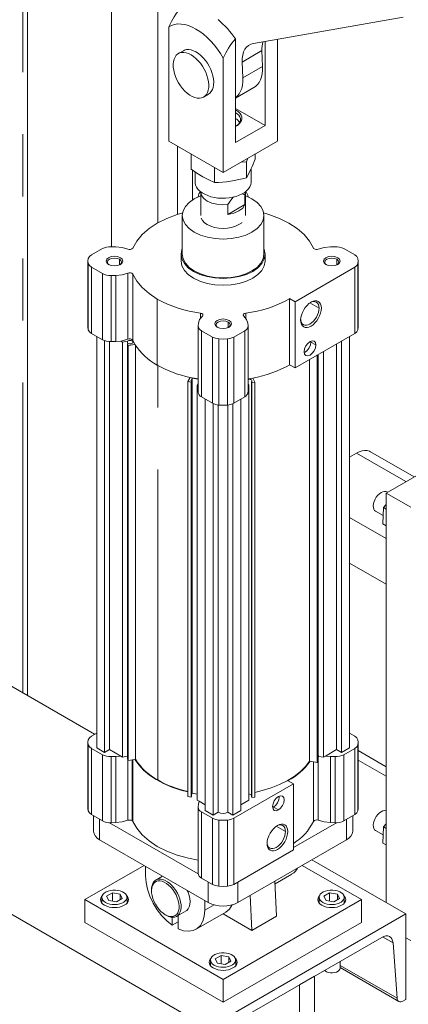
# Model space of a CAD drawing. Header units: millimetres. Extents: x 525 to 29324, y 175 to 20618.
# Tile 128 of 256: x 13448 to 13726, y 11001 to 11707. Entities that reach past the tile are written whole.
import ezdxf

# ---------------------------------------------------------------- set-up
doc = ezdxf.new("R2010")
doc.units = ezdxf.units.MM
doc.linetypes.add('SLD-Centrada-doble', pattern=[12.7, 6.35, -1.27, 1.27, -1.27, 1.27, -1.27])
doc.linetypes.add('SLD-Continua', pattern=[0])

msp = doc.modelspace()

# ---------------------------------------------------------------- linework, layer by layer
at = {"color": 8, "linetype": 'SLD-Centrada-doble', "lineweight": 18, "ltscale": 35}
for p, q in [((13450.56, 11224.51), (13450.56, 12576.78)), ((13450.56, 11224.51), (13450.56, 12576.78)), ((13450.56, 11224.51), (13450.56, 12576.78)), ((13450.56, 11224.51), (13450.56, 12576.78)), ((13450.56, 11224.51), (13450.56, 12576.78)), ((13450.56, 11224.51), (13450.56, 12576.78)), ((13621.65, 11684.47), (13607.51, 11676.31)), ((13607.95, 11664.89), (13622.09, 11673.05)), ((13497.31, 11531.93), (13497.31, 11484.57)), ((13499.6, 11529.37), (13499.6, 11482.01)), ((13519.62, 11535.04), (13519.62, 11531.15)), ((13675.18, 11535.04), (13675.18, 11530.97)), ((13688.06, 11529.37), (13688.06, 11482.01)), ((13690.34, 11531.93), (13690.34, 11484.57)), ((13507.45, 11524.84), (13507.45, 11477.48)), ((13513.66, 11523.46), (13513.66, 11476.1)), ((13516.92, 11523.55), (13516.92, 11476.19)), ((13525.73, 11525.2), (13525.73, 11477.84)), ((13529.22, 11524.41), (13529.22, 11477.05)), ((13546.73, 11506.57), (13546.73, 11459.21)), ((13662.52, 11500.07), (13655.94, 11503.87)), ((13577.65, 11496.46), (13577.65, 11492.8)), ((13610.01, 11496.46), (13610.01, 11492.8)), ((13597.4, 11490.14), (13597.4, 11486.25)), ((13578.38, 11483.89), (13578.38, 11436.53)), ((13609.28, 11483.89), (13609.28, 11436.53)), ((13586.23, 11432), (13586.23, 11479.36)), ((13590.67, 11478.04), (13590.67, 11430.68)), ((13596.98, 11478.04), (13596.98, 11430.68)), ((13601.42, 11479.36), (13601.42, 11432)), ((13660.22, 11473.7), (13656.69, 11475.74)), ((13547.02, 11162.15), (13547.02, 11459.37)), ((13724.63, 11375.81), (13689.29, 11396.22)), ((13710.5, 11334.99), (13684.34, 11350.09)), ((13710.5, 11302.33), (13684.34, 11317.43)), ((13497.31, 11139.99), (13497.31, 11187.35)), ((13499.6, 11137.43), (13499.6, 11184.79)), ((13688.06, 11137.43), (13688.06, 11184.79)), ((13690.34, 11139.99), (13690.34, 11187.35)), ((13507.45, 11132.9), (13507.45, 11180.26)), ((13513.66, 11131.52), (13513.66, 11178.88)), ((13516.92, 11131.61), (13516.92, 11178.97)), ((13529.22, 11176.66), (13529.22, 11132.47)), ((13670.73, 11131.61), (13670.73, 11178.97)), ((13674, 11131.52), (13674, 11178.88)), ((13680.2, 11132.9), (13680.2, 11180.26)), ((13710.5, 11171.68), (13690.61, 11183.16)), ((13525.73, 11133.26), (13525.73, 11176.41)), ((13528.62, 11133.09), (13528.62, 11176.56)), ((13658.43, 11132.47), (13658.43, 11175.12)), ((13661.92, 11133.26), (13661.92, 11175.59)), ((13633.42, 11140.68), (13629.89, 11142.72)), ((13578.38, 11091.95), (13578.38, 11139.31)), ((13586.23, 11087.42), (13586.23, 11134.78)), ((13601.42, 11087.42), (13601.42, 11134.78)), ((13505.44, 11119.36), (13505.44, 11134.06)), ((13590.67, 11133.46), (13590.67, 11086.1)), ((13596.98, 11086.1), (13596.98, 11133.46)), ((13638.48, 11125.28), (13631.9, 11129.08)), ((13682.21, 11119.36), (13682.21, 11134.06)), ((13583.22, 11074.46), (13583.22, 11089.16)), ((13604.43, 11089.16), (13604.43, 11074.46)), ((13580.74, 11068.94), (13587.41, 11072.79)), ((13708.01, 11049.71), (13715.47, 11045.41)), ((13677.61, 11029.4), (13718.32, 11005.9))]:
    msp.add_line(p, q, dxfattribs=at)
at = {"color": 7, "linetype": 'SLD-Continua', "lineweight": 18, "ltscale": 35}
for p, q in [((13453.82, 11222.63), (13453.82, 12574.9)), ((13453.82, 11222.63), (13453.82, 12574.9)), ((13453.82, 11222.63), (13453.82, 12574.9)), ((13453.82, 11222.63), (13453.82, 12574.9)), ((13453.82, 11222.63), (13453.82, 12574.9)), ((13453.82, 11222.63), (13453.82, 12574.9)), ((13513.92, 11930.23), (13513.92, 11544.05)), ((13513.92, 11930.23), (13513.92, 11544.05)), ((13513.92, 11930.23), (13513.92, 11544.05)), ((13513.92, 11930.23), (13513.92, 11544.05)), ((13513.92, 11930.23), (13513.92, 11544.05)), ((13513.92, 11930.23), (13513.92, 11544.05)), ((13547.16, 11923.3), (13547.16, 11561.15)), ((13547.16, 11923.3), (13547.16, 11561.15)), ((13547.16, 11923.3), (13547.16, 11561.15)), ((13547.16, 11923.3), (13547.16, 11561.15)), ((13547.16, 11923.3), (13547.16, 11561.15)), ((13547.16, 11923.3), (13547.16, 11561.15)), ((13615.52, 11689.71), (13722.68, 11708.46)), ((13554.94, 11701.57), (13554.94, 11619.68)), ((13602.67, 11618.66), (13602.67, 11692.94)), ((13632.72, 11619.68), (13632.72, 11692.72)), ((13565.38, 11684.46), (13561.85, 11682.42)), ((13622.09, 11673.05), (13621.65, 11684.47)), ((13623.88, 11630.9), (13623.88, 11691.17)), ((13593.83, 11597.23), (13593.83, 11679.12)), ((13607.95, 11664.89), (13607.51, 11676.31)), ((13602.67, 11650.56), (13615.9, 11658.2)), ((13579.84, 11651.25), (13583.38, 11653.29)), ((13602.67, 11643.15), (13623.88, 11630.9)), ((13602.67, 11618.66), (13623.88, 11630.9)), ((13593.83, 11597.23), (13554.94, 11619.68)), ((13561.3, 11616), (13561.3, 11567.29)), ((13561.3, 11616), (13561.3, 11567.29)), ((13561.3, 11616), (13561.3, 11567.29)), ((13561.3, 11616), (13561.3, 11567.29)), ((13561.3, 11616), (13561.3, 11567.29)), ((13561.3, 11616), (13561.3, 11567.29)), ((13561.3, 11616), (13561.3, 11567.29)), ((13593.83, 11597.23), (13632.72, 11619.68)), ((13570.96, 11610.42), (13570.96, 11599.61)), ((13610.56, 11604.94), (13611.6, 11607.49)), ((13616.69, 11610.42), (13616.69, 11606.68)), ((13587.7, 11600.76), (13587.7, 11589.95)), ((13606.69, 11604.65), (13610.56, 11604.94)), ((13610.56, 11604.94), (13610.56, 11593.48)), ((13613.83, 11590.28), (13613.83, 11599.9)), ((13571.91, 11598.95), (13571.91, 11577.49)), ((13573.83, 11597.61), (13573.83, 11590.28)), ((13575.98, 11580.27), (13575.98, 11580.21)), ((13577.83, 11583.29), (13577.83, 11566.42)), ((13607.48, 11581.87), (13609.44, 11581.29)), ((13609.77, 11583.3), (13609.44, 11581.29)), ((13609.44, 11581.29), (13609.44, 11574.21)), ((13609.83, 11566.42), (13609.83, 11583.29)), ((13611.68, 11580.21), (13611.68, 11580.27)), ((13597.3, 11567.2), (13597.3, 11574.28)), ((13597.3, 11567.2), (13609.44, 11574.21)), ((13564.58, 11566.42), (13564.58, 11538.65)), ((13623.08, 11538.65), (13623.08, 11566.42)), ((13516.92, 11543.96), (13513.66, 11544.05)), ((13674, 11544.05), (13670.73, 11543.96)), ((13507.45, 11542.67), (13499.6, 11538.14)), ((13563.83, 11538.65), (13563.83, 11533.75)), ((13623.83, 11533.75), (13623.83, 11538.65)), ((13688.06, 11538.14), (13680.2, 11542.67)), ((13497.04, 11533.75), (13497.04, 11486.4)), ((13499.6, 11529.37), (13507.45, 11524.84)), ((13645.3, 11504.69), (13688.06, 11529.37)), ((13690.61, 11486.4), (13690.61, 11533.75)), ((13513.66, 11523.46), (13516.92, 11523.55)), ((13641.48, 11506.9), (13645.3, 11504.69)), ((13641.48, 11506.9), (13641.48, 11459.54)), ((13645.3, 11504.69), (13645.3, 11457.33)), ((13575.98, 11487.24), (13575.98, 11439.88)), ((13576.15, 11489.36), (13575.99, 11487.47)), ((13611.67, 11487.47), (13611.5, 11489.36)), ((13611.68, 11439.88), (13611.68, 11487.24)), ((13497.31, 11484.57), (13497.04, 11486.4)), ((13507.45, 11477.48), (13499.6, 11482.01)), ((13503.32, 11185.09), (13503.32, 11479.86)), ((13578.38, 11483.89), (13586.23, 11479.36)), ((13601.42, 11479.36), (13609.28, 11483.89)), ((13688.06, 11482.01), (13645.3, 11457.33)), ((13684.34, 11185.09), (13684.34, 11479.86)), ((13690.61, 11486.4), (13690.34, 11484.57)), ((13508.97, 11181.83), (13508.97, 11476.8)), ((13512.58, 11183.91), (13512.58, 11476.13)), ((13516.92, 11476.19), (13513.66, 11476.1)), ((13520.57, 11476.52), (13516.92, 11476.19)), ((13520.57, 11476.52), (13521.86, 11475.77)), ((13525.36, 11476.33), (13521.86, 11475.77)), ((13521.86, 11178.55), (13521.86, 11475.77)), ((13526.17, 11474.66), (13525.3, 11474.53)), ((13525.3, 11474.53), (13525.87, 11473.34)), ((13525.3, 11177.31), (13525.3, 11474.53)), ((13525.36, 11474.87), (13525.36, 11476.33)), ((13530.71, 11474.12), (13525.87, 11473.34)), ((13525.87, 11473.34), (13525.87, 11176.12)), ((13530.71, 11474.12), (13529.22, 11477.05)), ((13531.1, 11176.96), (13531.1, 11473.57)), ((13675.07, 11183.91), (13675.07, 11474.52)), ((13678.68, 11181.83), (13678.68, 11476.6)), ((13661.25, 11174.63), (13661.25, 11466.54)), ((13661.92, 11175.94), (13661.92, 11466.92)), ((13665.68, 11178.48), (13665.68, 11469.09)), ((13645.3, 11457.33), (13641.48, 11459.54)), ((13655.7, 11175.58), (13655.7, 11463.33)), ((13568.64, 11447.47), (13570.17, 11450.45)), ((13570.89, 11447.09), (13568.64, 11447.47)), ((13568.64, 11150.25), (13568.64, 11447.47)), ((13575.98, 11449.4), (13570.17, 11450.45)), ((13571.63, 11449.85), (13570.64, 11447.91)), ((13571.26, 11447.81), (13570.64, 11447.91)), ((13570.89, 11447.09), (13571.26, 11447.81)), ((13570.89, 11149.87), (13570.89, 11447.09)), ((13571.26, 11447.81), (13571.26, 11150.59)), ((13575.98, 11449.11), (13571.63, 11449.85)), ((13571.63, 11152.63), (13571.63, 11449.85)), ((13575.31, 11444.92), (13575.98, 11446.22)), ((13575.31, 11444.92), (13575.31, 11147.7)), ((13575.31, 11444.92), (13575.98, 11444.53)), ((13615.09, 11449.96), (13611.68, 11449.38)), ((13611.68, 11446), (13612.23, 11444.85)), ((13611.68, 11444.53), (13612.23, 11444.85)), ((13612.23, 11147.63), (13612.23, 11444.85)), ((13614.15, 11447.34), (13614.39, 11446.84)), ((13614.15, 11150.11), (13614.15, 11447.34)), ((13614.39, 11446.84), (13616.43, 11447.17)), ((13614.39, 11149.62), (13614.39, 11446.84)), ((13615.09, 11449.96), (13616.43, 11447.17)), ((13616.43, 11447.17), (13616.43, 11149.94)), ((13586.23, 11432), (13578.38, 11436.53)), ((13581.1, 11434.96), (13581.1, 11140.19)), ((13586.76, 11136.92), (13586.76, 11431.78)), ((13590.36, 11139.01), (13590.36, 11430.74)), ((13597.29, 11139.01), (13597.29, 11430.74)), ((13600.9, 11136.92), (13600.9, 11431.78)), ((13609.28, 11436.53), (13601.42, 11432)), ((13606.55, 11140.19), (13606.55, 11434.96)), ((13802.42, 11420.72), (13710.5, 11367.65)), ((13689.29, 11396.22), (13684.34, 11393.36)), ((13730.49, 11379.19), (13699.28, 11397.21)), ((13728.18, 11357.45), (13710.5, 11367.65)), ((13710.5, 11367.65), (13710.5, 11074.45)), ((13711.42, 11368.19), (13710.96, 11368.45)), ((13702.96, 11354.6), (13708.39, 11351.46)), ((13708.15, 11345.61), (13708.63, 11357.19)), ((13708.63, 11357.19), (13710.5, 11359.38)), ((13708.63, 11357.19), (13710.5, 11356.11)), ((13234.63, 11349.16), (13501.88, 11194.88)), ((13708.15, 11345.61), (13710.5, 11344.25)), ((13093.21, 11267.52), (13583.22, 10984.64)), ((13499.6, 11193.56), (13503.32, 11195.71)), ((13684.34, 11195.71), (13688.06, 11193.56)), ((13497.04, 11189.17), (13497.04, 11141.81)), ((13507.45, 11180.26), (13499.6, 11184.79)), ((13508.97, 11181.83), (13503.32, 11185.09)), ((13512.58, 11183.91), (13508.97, 11181.83)), ((13520.57, 11179.3), (13512.58, 11183.91)), ((13675.07, 11183.91), (13667.08, 11179.3)), ((13678.68, 11181.83), (13675.07, 11183.91)), ((13684.34, 11185.09), (13678.68, 11181.83)), ((13688.06, 11184.79), (13680.2, 11180.26)), ((13690.61, 11141.81), (13690.61, 11189.17)), ((13516.92, 11178.97), (13513.66, 11178.88)), ((13520.57, 11179.3), (13516.92, 11178.97)), ((13521.86, 11178.55), (13520.57, 11179.3)), ((13525.36, 11179.11), (13521.86, 11178.55)), ((13525.3, 11177.31), (13525.87, 11176.12)), ((13530.71, 11176.9), (13525.87, 11176.12)), ((13531.1, 11176.96), (13530.71, 11176.9)), ((13662.36, 11179.44), (13661.92, 11179.52)), ((13665.68, 11178.48), (13662.18, 11179.08)), ((13665.68, 11178.48), (13667.08, 11179.3)), ((13670.73, 11178.97), (13667.08, 11179.3)), ((13674, 11178.88), (13670.73, 11178.97)), ((13655.7, 11175.58), (13656.08, 11175.52)), ((13661.25, 11174.63), (13656.08, 11175.52)), ((13661.25, 11174.63), (13661.92, 11175.94)), ((13690.61, 11176.4), (13710.5, 11164.92)), ((13644.17, 11159.46), (13601.42, 11134.78)), ((13640.35, 11161.66), (13644.17, 11159.46)), ((13644.17, 11112.1), (13644.17, 11159.46)), ((13568.64, 11150.25), (13570.89, 11149.87)), ((13570.89, 11149.87), (13571.26, 11150.59)), ((13571.63, 11152.63), (13571.26, 11151.91)), ((13575.31, 11152), (13571.63, 11152.63)), ((13614.15, 11150.11), (13614.39, 11149.62)), ((13614.39, 11149.62), (13616.43, 11149.94)), ((13497.31, 11139.99), (13497.04, 11141.81)), ((13576.71, 11146.88), (13575.31, 11147.7)), ((13575.98, 11142.66), (13575.98, 11095.3)), ((13575.99, 11142.89), (13576.15, 11144.78)), ((13576.15, 11144.78), (13576.71, 11146.88)), ((13581.1, 11144.35), (13576.71, 11146.88)), ((13612.23, 11147.63), (13606.55, 11144.35)), ((13629.89, 11142.72), (13629.36, 11142.53)), ((13690.61, 11141.81), (13690.34, 11139.99)), ((13507.45, 11132.9), (13499.6, 11137.43)), ((13501.04, 11136.6), (13501.04, 11125.48)), ((13586.23, 11134.78), (13578.38, 11139.31)), ((13586.76, 11136.92), (13581.1, 11140.19)), ((13590.36, 11139.01), (13586.76, 11136.92)), ((13600.9, 11136.92), (13597.29, 11139.01)), ((13606.55, 11140.19), (13600.9, 11136.92)), ((13688.06, 11137.43), (13680.2, 11132.9)), ((13686.61, 11125.48), (13686.61, 11136.6)), ((13576.04, 11094.93), (13512.61, 11131.55)), ((13516.92, 11131.61), (13513.66, 11131.52)), ((13675.04, 11131.55), (13644.17, 11113.73)), ((13674, 11131.52), (13670.73, 11131.61)), ((13708.15, 11116.98), (13708.63, 11128.56)), ((13708.63, 11128.56), (13710.5, 11130.75)), ((13708.63, 11128.56), (13710.5, 11127.48)), ((13702.96, 11125.97), (13708.39, 11122.83)), ((13583.22, 11074.46), (13505.44, 11119.36)), ((13682.21, 11119.36), (13604.43, 11074.46)), ((13708.15, 11116.98), (13710.5, 11115.62)), ((13644.17, 11112.1), (13601.42, 11087.42)), ((13494.83, 11076.49), (13537.26, 11100.99)), ((13538.32, 11100.38), (13538.32, 11093.44)), ((13692.82, 11076.49), (13650.39, 11100.99)), ((13657.46, 11105.07), (13724.64, 11066.28)), ((13550.54, 11093.32), (13545.67, 11090.51)), ((13631.03, 11087.83), (13643.12, 11094.8)), ((13586.23, 11087.42), (13578.38, 11091.95)), ((13632.06, 11064.62), (13630.95, 11089.76)), ((13507.04, 11078.12), (13507.04, 11074.02)), ((13514.55, 11081.34), (13510.47, 11078.99)), ((13510.47, 11078.99), (13511.96, 11075.77)), ((13520.13, 11080.48), (13514.55, 11081.34)), ((13514.55, 11075.37), (13514.55, 11081.34)), ((13521.62, 11077.26), (13520.13, 11080.48)), ((13520.13, 11076.4), (13520.13, 11080.48)), ((13525.04, 11074.02), (13525.04, 11078.12)), ((13542.56, 11083.64), (13542.56, 11082.82)), ((13613.27, 11079.56), (13614.38, 11054.42)), ((13662.61, 11078.12), (13662.61, 11074.02)), ((13670.11, 11081.34), (13666.03, 11078.99)), ((13666.03, 11078.99), (13667.53, 11075.77)), ((13675.69, 11080.48), (13670.11, 11081.34)), ((13670.11, 11075.37), (13670.11, 11081.34)), ((13677.18, 11077.26), (13675.69, 11080.48)), ((13675.69, 11076.4), (13675.69, 11080.48)), ((13680.61, 11074.02), (13680.61, 11078.12)), ((13593.83, 11019.34), (13494.83, 11076.49)), ((13494.83, 11076.49), (13494.83, 11060.16)), ((13511.96, 11075.77), (13517.54, 11074.91)), ((13517.54, 11074.91), (13521.62, 11077.26)), ((13580.74, 11075.89), (13580.74, 11068.94)), ((13593.83, 11019.34), (13692.82, 11076.49)), ((13667.53, 11075.77), (13673.1, 11074.91)), ((13673.1, 11074.91), (13677.18, 11077.26)), ((13692.82, 11060.16), (13692.82, 11076.49)), ((13552.46, 11065.68), (13553.17, 11065.27)), ((13557.3, 11058.11), (13557.3, 11063.96)), ((13560.67, 11064.53), (13567.43, 11068.43)), ((13561.76, 11065.16), (13561.76, 11055.54)), ((13574.53, 11055.21), (13595.74, 11067.45)), ((13583.22, 10984.64), (13724.64, 11066.28)), ((13614.38, 11054.42), (13593.77, 11066.32)), ((13632.06, 11064.62), (13614.38, 11054.42)), ((13724.64, 11066.28), (13724.64, 11005.04)), ((13494.83, 11060.16), (13593.83, 11003.01)), ((13561.55, 11060.56), (13557.3, 11058.11)), ((13593.83, 11003.01), (13692.82, 11060.16)), ((13707.36, 11049.37), (13600.5, 10987.68)), ((13718.32, 11005.9), (13715.47, 11045.41)), ((13728.18, 11047.16), (13724.64, 11049.2)), ((13592.33, 11036.44), (13588.25, 11034.08)), ((13597.91, 11035.58), (13592.33, 11036.44)), ((13592.33, 11030.47), (13592.33, 11036.44)), ((13599.4, 11032.36), (13597.91, 11035.58)), ((13597.91, 11031.5), (13597.91, 11035.58)), ((13584.83, 11033.22), (13584.83, 11029.12)), ((13588.25, 11034.08), (13589.74, 11030.87)), ((13589.74, 11030.87), (13595.32, 11030)), ((13595.32, 11030), (13599.4, 11032.36)), ((13602.83, 11029.12), (13602.83, 11033.22)), ((13677.61, 11027.5), (13677.61, 11032.19)), ((13648.63, 11015.46), (13659.23, 11021.58)), ((13659.23, 10967.28), (13659.23, 11021.58)), ((13677.61, 11027.75), (13719.55, 11003.54)), ((13593.83, 11003.01), (13593.83, 11019.34)), ((13648.63, 10961.16), (13648.63, 11015.46)), ((13724.64, 11005.04), (13722.55, 11003.83))]:
    msp.add_line(p, q, dxfattribs=at)
at = {"color": 7, "linetype": 'SLD-Continua', "lineweight": 18, "ltscale": 35, "flags": 128}
for points in [[(13593.83, 11679.12), (13591.85, 11682.41), (13589.7, 11685.57), (13587.39, 11688.55), (13584.95, 11691.34), (13582.41, 11693.89), (13579.78, 11696.2), (13577.09, 11698.22), (13574.38, 11699.94), (13571.67, 11701.35), (13568.98, 11702.43), (13566.35, 11703.16), (13563.81, 11703.55), (13561.37, 11703.58), (13559.06, 11703.26), (13556.91, 11702.59), (13554.94, 11701.57)], [(13565.38, 11684.46), (13566.2, 11684.86), (13567.64, 11685.23), (13569.2, 11685.29), (13570.87, 11685.03), (13572.61, 11684.45), (13574.38, 11683.57)], [(13607.51, 11676.31), (13607.56, 11678.93), (13607.9, 11681.35), (13608.53, 11683.53), (13609.44, 11685.43), (13610.62, 11687.03), (13612.04, 11688.28), (13613.68, 11689.18), (13615.52, 11689.71)], [(13570.85, 11681.53), (13572.62, 11680.37), (13574.35, 11678.94), (13576.02, 11677.27), (13577.59, 11675.4), (13579.03, 11673.37), (13580.3, 11671.21), (13581.4, 11668.96), (13582.29, 11666.67), (13582.95, 11664.39), (13583.38, 11662.15), (13583.57, 11660), (13583.5, 11657.99), (13583.2, 11656.15), (13582.65, 11654.52), (13581.87, 11653.12), (13580.88, 11652), (13579.69, 11651.16), (13578.33, 11650.62), (13576.82, 11650.41), (13575.2, 11650.51), (13573.49, 11650.93), (13571.73, 11651.66), (13569.96, 11652.68), (13568.2, 11653.99), (13566.49, 11655.54), (13564.87, 11657.31), (13563.36, 11659.26), (13562, 11661.37), (13560.82, 11663.58), (13559.82, 11665.85), (13559.04, 11668.14), (13558.5, 11670.41), (13558.19, 11672.6), (13558.13, 11674.69), (13558.31, 11676.62), (13558.74, 11678.36), (13559.41, 11679.88), (13560.29, 11681.14), (13561.39, 11682.13), (13562.66, 11682.82), (13564.1, 11683.19), (13565.67, 11683.25), (13567.34, 11682.99), (13569.07, 11682.41), (13570.85, 11681.53)], [(13574.38, 11683.57), (13576.15, 11682.41), (13577.89, 11680.98), (13579.56, 11679.31), (13581.13, 11677.45), (13582.56, 11675.41), (13583.84, 11673.25), (13584.93, 11671), (13585.82, 11668.71), (13586.49, 11666.43), (13586.92, 11664.19), (13587.1, 11662.04), (13587.04, 11660.03), (13586.73, 11658.19), (13586.18, 11656.56), (13585.4, 11655.16), (13584.41, 11654.04), (13583.38, 11653.29)], [(13615.9, 11658.2), (13616.94, 11658.89), (13618.35, 11660.18), (13619.55, 11661.75), (13620.53, 11663.57), (13621.29, 11665.65), (13621.8, 11667.93), (13622.07, 11670.41), (13622.09, 11673.05)], [(13602.67, 11650.63), (13602.8, 11650.73), (13604.2, 11652.01), (13605.41, 11653.58), (13606.39, 11655.41), (13607.14, 11657.48), (13607.66, 11659.77), (13607.93, 11662.25), (13607.95, 11664.89)], [(13602.61, 11640.19), (13603.96, 11639.26), (13605.03, 11638.21), (13605.77, 11637.08), (13606.17, 11635.88), (13606.22, 11634.67), (13605.91, 11633.46), (13605.25, 11632.31), (13604.26, 11631.24), (13602.97, 11630.28)], [(13602.67, 11641.9), (13603.37, 11641.52), (13604.81, 11640.54), (13605.95, 11639.43), (13606.77, 11638.23), (13607.22, 11636.97), (13607.31, 11635.69), (13607.04, 11634.41), (13606.4, 11633.17), (13605.42, 11632.02), (13604.13, 11630.97), (13602.67, 11630.12)], [(13570.96, 11599.61), (13575.13, 11596.7), (13579.33, 11594.09)], [(13579.33, 11594.09), (13583.52, 11591.85), (13587.7, 11589.95)], [(13613.83, 11590.28), (13613.82, 11590.09), (13613.6, 11588.55), (13613.02, 11587.05), (13612.11, 11585.6), (13610.86, 11584.23), (13609.31, 11582.98), (13607.49, 11581.85), (13605.42, 11580.87), (13603.14, 11580.06), (13600.7, 11579.44), (13598.14, 11579.01), (13595.5, 11578.78), (13592.82, 11578.75), (13590.17, 11578.93), (13587.58, 11579.31), (13585.11, 11579.89), (13582.78, 11580.65), (13580.66, 11581.59), (13578.77, 11582.68), (13577.15, 11583.91), (13575.83, 11585.25), (13574.83, 11586.68), (13574.16, 11588.17), (13573.85, 11589.7), (13573.83, 11590.28)], [(13614.51, 11578.36), (13618.15, 11575.8), (13620.85, 11572.88), (13622.51, 11569.71), (13623.08, 11566.42), (13622.51, 11563.12), (13620.85, 11559.95), (13618.15, 11557.03), (13614.51, 11554.48), (13610.08, 11552.38), (13605.02, 11550.82), (13599.53, 11549.85), (13593.83, 11549.53), (13588.12, 11549.85), (13582.63, 11550.82), (13577.58, 11552.38), (13573.14, 11554.48), (13569.51, 11557.03), (13566.8, 11559.95), (13565.14, 11563.12), (13564.58, 11566.42), (13565.14, 11569.71), (13566.8, 11572.88), (13569.51, 11575.8), (13573.14, 11578.36), (13577.58, 11580.46), (13577.83, 11580.53)], [(13597.3, 11574.28), (13593.31, 11574.06), (13589.35, 11574.43), (13585.68, 11575.34), (13582.51, 11576.76), (13580.06, 11578.59), (13578.46, 11580.71), (13577.83, 11583), (13577.88, 11583.29)], [(13597.3, 11574.28), (13600.05, 11578.28), (13601.35, 11579.69)], [(13609.83, 11580.53), (13610.08, 11580.46), (13614.51, 11578.36)], [(13609.44, 11574.21), (13607.85, 11571.77), (13605.14, 11569.68), (13601.53, 11568.12), (13597.3, 11567.2)], [(13564.9, 11568.29), (13561, 11567.21), (13553.5, 11564.35), (13546.73, 11560.94), (13540.82, 11557.03), (13535.88, 11552.7), (13531.99, 11548.03), (13529.22, 11543.09)], [(13607.16, 11561.31), (13607.13, 11561.28), (13605.14, 11559.88), (13602.72, 11558.74), (13599.95, 11557.88), (13596.95, 11557.36), (13593.83, 11557.18), (13590.7, 11557.36), (13587.7, 11557.88), (13584.94, 11558.74), (13582.51, 11559.88), (13580.52, 11561.28), (13579.04, 11562.88), (13578.13, 11564.61)], [(13622.76, 11568.29), (13626.65, 11567.21), (13634.15, 11564.35), (13640.92, 11560.94), (13646.83, 11557.03), (13651.77, 11552.7), (13655.67, 11548.03), (13658.43, 11543.09)], [(13525.73, 11542.31), (13521.52, 11543.47), (13516.92, 11543.96)], [(13670.73, 11543.96), (13666.13, 11543.47), (13661.92, 11542.31)], [(13499.6, 11538.14), (13498.11, 11536.96), (13497.31, 11535.58)], [(13511.8, 11531.31), (13510.5, 11532.43), (13510.04, 11533.75), (13510.5, 11535.08), (13511.8, 11536.2), (13513.75, 11536.95), (13516.04, 11537.22), (13518.34, 11536.95), (13520.29, 11536.2), (13521.59, 11535.08), (13522.04, 11533.75), (13521.59, 11532.43), (13520.29, 11531.31), (13518.34, 11530.55), (13516.04, 11530.29), (13513.75, 11530.55), (13511.8, 11531.31)], [(13623.08, 11542.36), (13623.25, 11542.03), (13623.83, 11538.65), (13623.25, 11535.27), (13621.54, 11532.03), (13618.77, 11529.03), (13615.04, 11526.41), (13610.49, 11524.25), (13605.31, 11522.65), (13599.68, 11521.67), (13593.83, 11521.33), (13587.97, 11521.67), (13582.35, 11522.65), (13577.16, 11524.25), (13572.61, 11526.41), (13568.88, 11529.03), (13566.11, 11532.03), (13564.4, 11535.27), (13563.83, 11538.65), (13564.4, 11542.03), (13564.58, 11542.36)], [(13623.08, 11538.65), (13622.51, 11535.36), (13620.85, 11532.19), (13618.15, 11529.27), (13614.51, 11526.71), (13610.08, 11524.61), (13605.02, 11523.05), (13599.53, 11522.09), (13593.83, 11521.77), (13588.12, 11522.09), (13582.63, 11523.05), (13577.58, 11524.61), (13573.14, 11526.71), (13569.51, 11529.27), (13566.8, 11532.19), (13565.14, 11535.36), (13564.58, 11538.65)], [(13658.43, 11543.09), (13658.66, 11542.76), (13659.04, 11542.48)], [(13667.37, 11531.31), (13666.06, 11532.43), (13665.61, 11533.75), (13666.06, 11535.08), (13667.37, 11536.2), (13669.31, 11536.95), (13671.61, 11537.22), (13673.9, 11536.95), (13675.85, 11536.2), (13677.15, 11535.08), (13677.61, 11533.75), (13677.15, 11532.43), (13675.85, 11531.31), (13673.9, 11530.55), (13671.61, 11530.29), (13669.31, 11530.55), (13667.37, 11531.31)], [(13690.34, 11535.58), (13689.55, 11536.96), (13688.06, 11538.14)], [(13497.31, 11535.58), (13497.04, 11533.75), (13497.31, 11531.93)], [(13497.31, 11531.93), (13498.11, 11530.55), (13499.6, 11529.37)], [(13512.2, 11531.15), (13511.38, 11531.86), (13510.99, 11532.98), (13511.38, 11534.1), (13512.47, 11535.04), (13514.11, 11535.68), (13516.04, 11535.9), (13517.98, 11535.68), (13519.62, 11535.04)], [(13519.62, 11535.04), (13520.71, 11534.1), (13521.1, 11532.98), (13520.71, 11531.86), (13519.89, 11531.15)], [(13623.83, 11533.75), (13623.25, 11530.38), (13621.54, 11527.13), (13618.77, 11524.13), (13615.04, 11521.51), (13610.49, 11519.35), (13605.31, 11517.75), (13599.68, 11516.77), (13593.83, 11516.44), (13587.97, 11516.77), (13582.35, 11517.75), (13577.16, 11519.35), (13572.61, 11521.51), (13568.88, 11524.13), (13566.11, 11527.13), (13564.4, 11530.38), (13563.83, 11533.75)], [(13667.77, 11531.15), (13666.94, 11531.86), (13666.56, 11532.98), (13666.94, 11534.1), (13668.03, 11535.04), (13669.67, 11535.68), (13671.61, 11535.9), (13673.54, 11535.68), (13675.18, 11535.04), (13675.18, 11535.04)], [(13675.18, 11535.04), (13676.28, 11534.1), (13676.66, 11532.98), (13676.28, 11531.86), (13675.45, 11531.15)], [(13688.06, 11529.37), (13689.55, 11530.55), (13690.34, 11531.93)], [(13690.34, 11531.93), (13690.61, 11533.75), (13690.34, 11535.58)], [(13516.92, 11523.55), (13521.52, 11524.04), (13525.73, 11525.2)], [(13529.22, 11524.41), (13531.99, 11519.48), (13535.88, 11514.8), (13540.82, 11510.47), (13546.73, 11506.57)], [(13649.35, 11491.51), (13649.49, 11493.26), (13649.91, 11495.11), (13650.6, 11496.99), (13651.52, 11498.81), (13652.64, 11500.53), (13653.92, 11502.06), (13655.31, 11503.35), (13656.76, 11504.34), (13658.2, 11505.01), (13659.59, 11505.33), (13660.87, 11505.28), (13662, 11504.86), (13662.92, 11504.1), (13663.6, 11503.01), (13664.03, 11501.65), (13664.17, 11500.07), (13664.03, 11498.31), (13663.6, 11496.47), (13662.92, 11494.59), (13662, 11492.76), (13660.87, 11491.05), (13659.59, 11489.52), (13658.2, 11488.23), (13656.76, 11487.23), (13655.31, 11486.56), (13653.92, 11486.25), (13652.64, 11486.3), (13651.52, 11486.72), (13650.6, 11487.48), (13649.91, 11488.56), (13649.49, 11489.93), (13649.35, 11491.51)], [(13656.35, 11504.06), (13657.22, 11504.47), (13658.46, 11504.75), (13659.6, 11504.7), (13660.59, 11504.33), (13661.41, 11503.65), (13662.02, 11502.69), (13662.4, 11501.48), (13662.52, 11500.07)], [(13579.01, 11494.44), (13576.99, 11492.01), (13576.15, 11489.36)], [(13577.65, 11496.46), (13578.16, 11496.35), (13578.61, 11496.17), (13578.97, 11495.93), (13579.23, 11495.65), (13579.37, 11495.35), (13579.38, 11495.03), (13579.26, 11494.73), (13579.01, 11494.44)], [(13608.64, 11494.44), (13608.4, 11494.73), (13608.28, 11495.03), (13608.29, 11495.35), (13608.42, 11495.65), (13608.68, 11495.93), (13609.05, 11496.17), (13609.5, 11496.35), (13610.01, 11496.46)], [(13611.5, 11489.36), (13610.66, 11492.01), (13608.64, 11494.44)], [(13662.52, 11500.07), (13662.4, 11498.51), (13662.02, 11496.87), (13661.41, 11495.2), (13660.59, 11493.57), (13659.6, 11492.05), (13658.46, 11490.69), (13657.22, 11489.54), (13655.94, 11488.66), (13654.65, 11488.06), (13653.42, 11487.78), (13652.28, 11487.83), (13651.28, 11488.2), (13650.46, 11488.88), (13649.85, 11489.84), (13649.48, 11491.05), (13649.39, 11492.01)], [(13589.58, 11486.4), (13588.28, 11487.53), (13587.83, 11488.85), (13588.28, 11490.18), (13589.58, 11491.3), (13591.53, 11492.05), (13593.83, 11492.32), (13596.12, 11492.05), (13598.07, 11491.3), (13599.37, 11490.18), (13599.83, 11488.85), (13599.37, 11487.53), (13598.07, 11486.4), (13596.12, 11485.65), (13593.83, 11485.39), (13591.53, 11485.65), (13589.58, 11486.4)], [(13589.98, 11486.25), (13589.16, 11486.96), (13588.77, 11488.08), (13589.16, 11489.19), (13590.25, 11490.14), (13591.89, 11490.77), (13593.83, 11491), (13595.76, 11490.77), (13597.4, 11490.14), (13597.4, 11490.14)], [(13597.4, 11490.14), (13598.49, 11489.19), (13598.88, 11488.08), (13598.49, 11486.96), (13597.67, 11486.25)], [(13499.6, 11482.01), (13498.11, 11483.19), (13497.31, 11484.57)], [(13690.34, 11484.57), (13689.55, 11483.19), (13688.06, 11482.01)], [(13525.73, 11477.84), (13523.24, 11477.06), (13520.57, 11476.52)], [(13526.17, 11474.66), (13526.75, 11474.53), (13527.37, 11474.51), (13527.98, 11474.59), (13528.52, 11474.76), (13528.95, 11475.02), (13529.23, 11475.35), (13529.34, 11475.7), (13529.26, 11476.06), (13529.01, 11476.39), (13528.6, 11476.66), (13528.07, 11476.85), (13527.47, 11476.95), (13526.85, 11476.94), (13526.26, 11476.83), (13525.75, 11476.62), (13525.36, 11476.33)], [(13586.23, 11479.36), (13588.27, 11478.5), (13590.67, 11478.04)], [(13590.67, 11478.04), (13593.83, 11477.88), (13596.98, 11478.04)], [(13596.98, 11478.04), (13599.38, 11478.5), (13601.42, 11479.36)], [(13660.22, 11473.7), (13659.91, 11471.67), (13659, 11469.59), (13657.65, 11467.76), (13656.05, 11466.48), (13654.46, 11465.92), (13653.1, 11466.18), (13652.2, 11467.22), (13651.88, 11468.88), (13652.2, 11470.91), (13653.1, 11473), (13654.46, 11474.82), (13656.05, 11476.11), (13657.65, 11476.67), (13659, 11476.4), (13659.91, 11475.36), (13660.22, 11473.7)], [(13656.58, 11476.29), (13656.69, 11475.74), (13656.37, 11473.72), (13655.47, 11471.63), (13654.11, 11469.8), (13652.52, 11468.52), (13651.99, 11468.33)], [(13614.15, 11447.34), (13614.36, 11447.65), (13614.42, 11447.99), (13614.32, 11448.32), (13614.06, 11448.63), (13613.67, 11448.88), (13613.17, 11449.06), (13612.6, 11449.16), (13612.01, 11449.16), (13611.68, 11449.1)], [(13590.67, 11430.68), (13588.27, 11431.14), (13586.23, 11432)], [(13596.98, 11430.68), (13593.83, 11430.52), (13590.67, 11430.68)], [(13601.42, 11432), (13599.38, 11431.14), (13596.98, 11430.68)], [(13699.28, 11397.21), (13698.55, 11397.58), (13696.93, 11398.04), (13695.16, 11398.13), (13693.27, 11397.86), (13691.3, 11397.21), (13689.29, 11396.22)], [(13704.54, 11366.03), (13705.7, 11367.16), (13706.91, 11368.03), (13708.13, 11368.59), (13709.29, 11368.82), (13710.35, 11368.71), (13710.96, 11368.45)], [(13702.96, 11354.6), (13702.31, 11355.12), (13701.73, 11356.03), (13701.39, 11357.19), (13701.31, 11358.56), (13701.5, 11360.06), (13701.94, 11361.63), (13702.62, 11363.2), (13703.5, 11364.69), (13704.54, 11366.03)], [(13497.31, 11187.35), (13497.04, 11189.17), (13497.31, 11191)], [(13497.31, 11191), (13498.11, 11192.38), (13499.6, 11193.56)], [(13688.06, 11193.56), (13689.55, 11192.38), (13690.34, 11191)], [(13690.34, 11191), (13690.61, 11189.17), (13690.34, 11187.35)], [(13499.6, 11184.79), (13498.11, 11185.97), (13497.31, 11187.35)], [(13690.34, 11187.35), (13689.55, 11185.97), (13688.06, 11184.79)], [(13568.64, 11153.63), (13563.46, 11154.96), (13557.12, 11157.09), (13551.22, 11159.62), (13545.84, 11162.51), (13541.05, 11165.72), (13536.9, 11169.22), (13533.44, 11172.96), (13530.71, 11176.9)], [(13655.7, 11175.58), (13652.73, 11171.74), (13649.05, 11168.1), (13644.7, 11164.72), (13639.73, 11161.64), (13634.21, 11158.89), (13628.19, 11156.51), (13621.76, 11154.53), (13616.43, 11153.3)], [(13633.42, 11140.68), (13631.83, 11140.12), (13630.47, 11140.39), (13629.57, 11141.43), (13629.25, 11143.09), (13629.57, 11145.11), (13630.47, 11147.2), (13631.83, 11149.02), (13633.42, 11150.31), (13635.02, 11150.87), (13636.37, 11150.6), (13637.28, 11149.56), (13637.6, 11147.9), (13637.28, 11145.88), (13636.37, 11143.79), (13635.02, 11141.97), (13633.42, 11140.68)], [(13633.95, 11150.5), (13634.06, 11149.94), (13633.74, 11147.92), (13632.84, 11145.83), (13631.49, 11144.01), (13629.89, 11142.72)], [(13499.6, 11137.43), (13498.11, 11138.61), (13497.31, 11139.99)], [(13590.67, 11133.46), (13588.27, 11133.92), (13586.23, 11134.78)], [(13601.42, 11134.78), (13599.38, 11133.92), (13596.98, 11133.46)], [(13690.34, 11139.99), (13689.55, 11138.61), (13688.06, 11137.43)], [(13702.96, 11125.97), (13702.31, 11126.49), (13701.73, 11127.4), (13701.39, 11128.56), (13701.31, 11129.93), (13701.5, 11131.43), (13701.94, 11133), (13702.62, 11134.57), (13703.5, 11136.06), (13704.54, 11137.4)], [(13704.54, 11137.4), (13705.7, 11138.53), (13706.91, 11139.4), (13708.13, 11139.96), (13709.29, 11140.19), (13710.35, 11140.08), (13710.5, 11140.03)], [(13525.73, 11133.26), (13521.52, 11132.1), (13516.92, 11131.61)], [(13528.62, 11133.09), (13528.99, 11132.81), (13529.22, 11132.47)], [(13575.98, 11104.83), (13569.1, 11106.12), (13561, 11108.36), (13553.5, 11111.22), (13546.73, 11114.63), (13540.82, 11118.53), (13535.88, 11122.86), (13531.99, 11127.54), (13529.22, 11132.47)], [(13596.98, 11133.46), (13593.83, 11133.3), (13590.67, 11133.46)], [(13625.31, 11116.72), (13625.45, 11118.47), (13625.87, 11120.32), (13626.56, 11122.2), (13627.48, 11124.02), (13628.6, 11125.74), (13629.88, 11127.27), (13631.27, 11128.56), (13632.72, 11129.55), (13634.16, 11130.22), (13635.55, 11130.54), (13636.83, 11130.49), (13637.96, 11130.07), (13638.88, 11129.31), (13639.56, 11128.22), (13639.98, 11126.86), (13640.13, 11125.28), (13639.98, 11123.52), (13639.56, 11121.68), (13638.88, 11119.8), (13637.96, 11117.97), (13636.83, 11116.26), (13635.55, 11114.73), (13634.16, 11113.44), (13632.72, 11112.44), (13631.27, 11111.77), (13629.88, 11111.46), (13628.6, 11111.51), (13627.48, 11111.93), (13626.56, 11112.69), (13625.87, 11113.77), (13625.45, 11115.14), (13625.31, 11116.72)], [(13632.31, 11129.27), (13633.18, 11129.68), (13634.42, 11129.96), (13635.56, 11129.91), (13636.55, 11129.54), (13637.37, 11128.86), (13637.98, 11127.9), (13638.36, 11126.69), (13638.48, 11125.28)], [(13670.73, 11131.61), (13666.13, 11132.1), (13661.92, 11133.26)], [(13638.48, 11125.28), (13638.36, 11123.72), (13637.98, 11122.08), (13637.37, 11120.41), (13636.55, 11118.78), (13635.56, 11117.26), (13634.42, 11115.9), (13633.18, 11114.75), (13631.9, 11113.87), (13630.61, 11113.27), (13629.37, 11112.99), (13628.24, 11113.04), (13627.24, 11113.41), (13626.42, 11114.09), (13625.81, 11115.05), (13625.43, 11116.26), (13625.35, 11117.22)], [(13538.32, 11093.44), (13538.67, 11088.77), (13539.73, 11083.85), (13541.44, 11078.84), (13543.76, 11073.91), (13546.61, 11069.22), (13549.89, 11064.93), (13553.5, 11061.19), (13557.3, 11058.11)], [(13542.56, 11083.64), (13542.63, 11085), (13542.94, 11086.67), (13543.49, 11088.11), (13544.26, 11089.31), (13545.25, 11090.24), (13546.42, 11090.86), (13547.75, 11091.17), (13549.2, 11091.17), (13550.75, 11090.84), (13552.36, 11090.2), (13553.98, 11089.26), (13555.58, 11088.05), (13557.13, 11086.59), (13558.59, 11084.92), (13559.92, 11083.07), (13561.09, 11081.09), (13562.07, 11079.03), (13562.85, 11076.94), (13563.4, 11074.86), (13563.7, 11072.84), (13563.77, 11070.93), (13563.58, 11069.17), (13563.15, 11067.61), (13562.49, 11066.29), (13561.6, 11065.22), (13560.52, 11064.45), (13559.27, 11063.98), (13557.87, 11063.82), (13556.37, 11063.99), (13554.79, 11064.48), (13553.17, 11065.27), (13553.17, 11065.27)], [(13552.46, 11065.68), (13554.05, 11064.91), (13555.6, 11064.45), (13557.06, 11064.33), (13558.41, 11064.54), (13559.6, 11065.07), (13560.61, 11065.91), (13561.4, 11067.04), (13561.97, 11068.44), (13562.29, 11070.06), (13562.35, 11071.86), (13562.16, 11073.8), (13561.72, 11075.82), (13561.03, 11077.87), (13560.13, 11079.91), (13559.03, 11081.87), (13557.75, 11083.72), (13556.34, 11085.38), (13554.83, 11086.84), (13553.26, 11088.04), (13551.66, 11088.96), (13550.09, 11089.57), (13548.58, 11089.86), (13547.17, 11089.82), (13545.9, 11089.45), (13544.79, 11088.76), (13543.89, 11087.77), (13543.2, 11086.5), (13542.76, 11084.99), (13542.57, 11083.28), (13542.63, 11081.4), (13542.95, 11079.42), (13543.52, 11077.37), (13544.31, 11075.32), (13545.32, 11073.31), (13546.51, 11071.4), (13547.86, 11069.64), (13549.33, 11068.07), (13550.87, 11066.74), (13552.46, 11065.68)], [(13590.67, 11086.1), (13588.27, 11086.56), (13586.23, 11087.42)], [(13596.98, 11086.1), (13593.83, 11085.94), (13590.67, 11086.1)], [(13601.42, 11087.42), (13599.38, 11086.56), (13596.98, 11086.1)], [(13524.57, 11079.47), (13525.28, 11078.7), (13525.85, 11077.62), (13526.04, 11076.49), (13525.85, 11075.37), (13525.28, 11074.28), (13524.36, 11073.28), (13523.12, 11072.41), (13521.6, 11071.69), (13519.87, 11071.16), (13518, 11070.83), (13516.04, 11070.72), (13514.09, 11070.83), (13512.22, 11071.16), (13510.49, 11071.69), (13508.97, 11072.41), (13507.73, 11073.28), (13506.81, 11074.28), (13506.24, 11075.37), (13506.04, 11076.49), (13506.24, 11077.62), (13506.81, 11078.7), (13507.47, 11079.42)], [(13509.68, 11074.45), (13511.09, 11073.79), (13512.71, 11073.3), (13514.46, 11073.01), (13516.27, 11072.93), (13518.08, 11073.06), (13519.8, 11073.4), (13521.37, 11073.94), (13522.72, 11074.64), (13523.8, 11075.49), (13524.56, 11076.44), (13524.97, 11077.47), (13525.02, 11078.52), (13524.7, 11079.55), (13524.02, 11080.53), (13523.02, 11081.41), (13521.73, 11082.15), (13520.21, 11082.73), (13518.52, 11083.12), (13516.73, 11083.31), (13514.91, 11083.28), (13513.13, 11083.04), (13511.48, 11082.6), (13510.01, 11081.98), (13508.79, 11081.2), (13507.87, 11080.29), (13507.28, 11079.3), (13507.05, 11078.26), (13507.19, 11077.21), (13507.69, 11076.2), (13508.53, 11075.27), (13509.68, 11074.45)], [(13568.22, 11083.12), (13568.79, 11081.82), (13569.53, 11079.5), (13569.99, 11077.23), (13570.14, 11075.07), (13569.99, 11073.08), (13569.53, 11071.33), (13568.79, 11069.87), (13567.78, 11068.73), (13567.01, 11068.24)], [(13680.13, 11079.47), (13680.85, 11078.7), (13681.42, 11077.62), (13681.61, 11076.49), (13681.42, 11075.37), (13680.85, 11074.28), (13679.92, 11073.28), (13678.68, 11072.41), (13677.16, 11071.69), (13675.43, 11071.16), (13673.56, 11070.83), (13671.61, 11070.72), (13669.66, 11070.83), (13667.78, 11071.16), (13666.05, 11071.69), (13664.54, 11072.41), (13663.29, 11073.28), (13662.37, 11074.28), (13661.8, 11075.37), (13661.61, 11076.49), (13661.8, 11077.62), (13662.37, 11078.7), (13663.03, 11079.42)], [(13665.24, 11074.45), (13666.66, 11073.79), (13668.27, 11073.3), (13670.02, 11073.01), (13671.84, 11072.93), (13673.64, 11073.06), (13675.37, 11073.4), (13676.93, 11073.94), (13678.29, 11074.64), (13679.36, 11075.49), (13680.12, 11076.44), (13680.54, 11077.47), (13680.58, 11078.52), (13680.26, 11079.55), (13679.59, 11080.53), (13678.58, 11081.41), (13677.3, 11082.15), (13675.77, 11082.73), (13674.08, 11083.12), (13672.29, 11083.31), (13670.47, 11083.28), (13668.7, 11083.04), (13667.04, 11082.6), (13665.57, 11081.98), (13664.35, 11081.2), (13663.43, 11080.29), (13662.84, 11079.3), (13662.61, 11078.26), (13662.75, 11077.21), (13663.25, 11076.2), (13664.09, 11075.27), (13665.24, 11074.45)], [(13600.37, 11072.83), (13600.34, 11072.75), (13598.38, 11069.64), (13595.74, 11067.46), (13595.74, 11067.45)], [(13561.76, 11055.54), (13565.56, 11054.22), (13569.17, 11053.8), (13572.45, 11054.3), (13575.3, 11055.7), (13577.62, 11057.95), (13579.34, 11060.98), (13580.39, 11064.69), (13580.74, 11068.94)], [(13715.47, 11045.41), (13715.21, 11046.98), (13714.67, 11048.31), (13713.89, 11049.35), (13712.88, 11050.06), (13711.67, 11050.43), (13710.32, 11050.43), (13708.87, 11050.08), (13707.36, 11049.37)], [(13587.46, 11029.55), (13588.87, 11028.88), (13590.49, 11028.4), (13592.24, 11028.11), (13594.05, 11028.03), (13595.86, 11028.16), (13597.58, 11028.5), (13599.15, 11029.03), (13600.5, 11029.74), (13601.58, 11030.59), (13602.34, 11031.54), (13602.75, 11032.57), (13602.8, 11033.62), (13602.48, 11034.65), (13601.8, 11035.63), (13600.8, 11036.51), (13599.51, 11037.25), (13597.99, 11037.83), (13596.3, 11038.22), (13594.51, 11038.4), (13592.69, 11038.38), (13590.92, 11038.14), (13589.26, 11037.7), (13587.79, 11037.08), (13586.57, 11036.3), (13585.65, 11035.39), (13585.06, 11034.4), (13584.83, 11033.35), (13584.97, 11032.31), (13585.47, 11031.29), (13586.31, 11030.36), (13587.46, 11029.55)], [(13602.35, 11034.57), (13603.07, 11033.8), (13603.63, 11032.72), (13603.83, 11031.59), (13603.63, 11030.46), (13603.07, 11029.38), (13602.14, 11028.38), (13600.9, 11027.51), (13599.38, 11026.79), (13597.65, 11026.26), (13595.78, 11025.93), (13593.83, 11025.82), (13591.88, 11025.93), (13590, 11026.26), (13588.27, 11026.79), (13586.76, 11027.51), (13585.51, 11028.38), (13584.59, 11029.38), (13584.02, 11030.46), (13583.83, 11031.59), (13584.02, 11032.72), (13584.59, 11033.8), (13585.25, 11034.52)], [(13677.61, 11027.5), (13677.46, 11026.74), (13676.95, 11025.93), (13676.11, 11025.21), (13674.98, 11024.63), (13673.64, 11024.24), (13672.17, 11024.05), (13670.67, 11024.08), (13669.23, 11024.32), (13667.93, 11024.76), (13666.87, 11025.38), (13666.44, 11025.74)], [(13722.55, 11003.83), (13721.76, 11003.47), (13721, 11003.28), (13720.3, 11003.28), (13719.67, 11003.47), (13719.14, 11003.85), (13718.73, 11004.39), (13718.45, 11005.08), (13718.32, 11005.9)]]:
    msp.add_lwpolyline(points, dxfattribs=at)
at = {"color": 7, "linetype": 'SLD-Continua', "lineweight": 18, "ltscale": 1225}
for centre, radius, start, end in [((13609.07, 11676.7), 59.58, 139.49205, 155.32334), ((13545.27, 11653.46), 69.67, 34.52119, 49.79615), ((13647.96, 11654.25), 59.58, 139.49214, 155.32325), ((13640.65, 11685.52), 19.03, 163.54455, 183.16171), ((13599.87, 11630.18), 6.3, 26.20312, 63.65238), ((13531.38, 11638.26), 90.96, 330.5137, 339.68938), ((13584.13, 11688.68), 98.8, 272.06898, 285.51709), ((13579.75, 11580.03), 3.77, 116.20921, 179.94038), ((13607.94, 11580.05), 3.73, 359.83843, 63.21312), ((13513.07, 11532.06), 12.01, 87.19761, 117.89117), ((13674.58, 11532.06), 12.01, 62.10883, 92.80239), ((13526.96, 11544.98), 2.94, 245.24381, 320.22513), ((13660.68, 11545.69), 3.6, 242.92971, 290.23163), ((13513.07, 11535.45), 12.01, 242.10883, 272.80239), ((13526.96, 11522.53), 2.94, 39.77488, 114.75619), ((13588.87, 11583.11), 87.37, 241.1647, 262.61828), ((13598.93, 11582.54), 86.79, 277.33207, 299.36005), ((13579.98, 11487.55), 4, 181.11497, 246.34454), ((13607.67, 11487.55), 4, 293.65546, 358.88503), ((13513.07, 11488.09), 12.01, 242.10883, 272.80239), ((13526.96, 11475.17), 2.94, 39.77488, 114.75619), ((13567.11, 11497.16), 43.08, 212.34058, 241.77047), ((13586.96, 11531.15), 82.43, 240.79001, 258.2483), ((13600.22, 11532.1), 83.48, 280.26485, 299.62613), ((13579.92, 11440.14), 3.92, 183.7478, 246.8228), ((13607.73, 11440.14), 3.92, 293.1772, 356.2522), ((13513.07, 11190.87), 12.01, 242.10883, 272.80239), ((13567.28, 11199.89), 42.83, 212.3644, 241.76766), ((13674.58, 11190.87), 12.01, 267.19761, 297.89117), ((13619.34, 11201.39), 44.94, 297.87993, 324.85527), ((13585.52, 11230.39), 78.35, 240.56155, 257.55517), ((13612.52, 11149.59), 2.36, 46.50254, 97.10327), ((13579.92, 11142.92), 3.92, 183.7478, 246.8228), ((13593.83, 11145.69), 7.53, 242.60967, 297.39033), ((13513.07, 11143.51), 12.01, 242.10883, 272.80239), ((13526.98, 11129.88), 3.6, 62.92971, 110.23163), ((13625.7, 11147.88), 36.18, 300.70811, 334.79058), ((13660.69, 11130.59), 2.94, 65.24381, 140.22513), ((13674.58, 11143.51), 12.01, 267.19761, 297.89117), ((13508.55, 11126.23), 7.54, 185.6948, 245.62534), ((13679.1, 11126.23), 7.54, 294.37466, 354.3052), ((13639.86, 11101.98), 7.77, 294.35943, 338.09762), ((13579.92, 11095.56), 3.92, 183.7478, 246.8228), ((13593.83, 11094.93), 23.06, 242.60967, 297.39033)]:
    msp.add_arc(centre, radius, start, end, dxfattribs=at)

doc.saveas('drawing.dxf')
